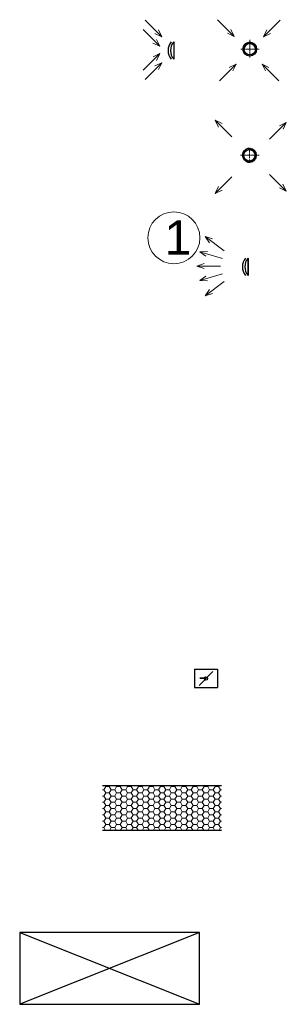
# Model space of a CAD drawing. Header units: millimetres. Extents: x 918337 to 1269480, y -257156 to -67477.
# Tile 51 of 114: x 1166155 to 1168477, y -257156 to -248566. Entities that reach past the tile are written whole.
import ezdxf

# ---------------------------------------------------------------- set-up
doc = ezdxf.new("R2010")
doc.units = ezdxf.units.MM
doc.linetypes.add('DASHDOT2', pattern=[12.7, 6.35, -3.175, 0, -3.175])
doc.layers.get('0').update_dxf_attribs({"color": 8, "lineweight": 9})
for name, color, linetype, lineweight in [('1VZT - LEGENDY', 7, 'Continuous', 13), ('1VZT-POTRUBI', 4, 'Continuous', 30), ('1VZT-srafy', 253, 'Continuous', 13), ('LEGENDY', 7, 'Continuous', 9)]:
    doc.layers.add(name, color=color, linetype=linetype, lineweight=lineweight)
doc.layers.add('_HROMOSVOD', color=251, linetype='Continuous')
doc.styles.get("Standard").update_dxf_attribs({"font": 'arial.ttf'})

# ---------------------------------------------------------------- blocks, each defined once
blk = doc.blocks.new('sdfs')
at = {"layer": '1VZT - LEGENDY', "ltscale": 0.5}
for p, q in [((-268921.5, 269326.3), (-268776.2, 269181)), ((-268376.6, 269323.3), (-268521.9, 269178)), ((-268776.2, 269181), (-268836.1, 269209.6)), ((-268776.2, 269181), (-268804.8, 269240.9)), ((-268521.9, 269178), (-268493.3, 269237.9)), ((-268521.9, 269178), (-268461.9, 269206.6)), ((-268906.3, 268793.6), (-268761, 268938.9)), ((-268761, 268938.9), (-268820.9, 268910.3)), ((-268761, 268938.9), (-268789.6, 268878.9)), ((-268388.8, 268793.6), (-268534.1, 268938.9)), ((-268534.1, 268938.9), (-268505.4, 268878.9)), ((-268534.1, 268938.9), (-268474.1, 268910.3))]:
    blk.add_line(p, q, dxfattribs=at)
blk = doc.blocks.new('ASDASDASDA')
at = {"linetype": 'DASHDOT2'}
blk.add_line((681211, 19614.7), (681211, 19494.7), dxfattribs=at)
at = {"linetype": 'DASHDOT2', "ltscale": 0.5}
blk.add_line((681131.9, 19554.7), (681294.7, 19554.7), dxfattribs=at)
at = {"layer": '1VZT - LEGENDY', "ltscale": 0.5}
for p, q in [((681058.8, 19715.3), (680913.5, 19860.6)), ((681386.9, 19696.3), (681532.1, 19841.6)), ((681058.8, 19368.2), (680913.5, 19222.9)), ((681386.9, 19387.2), (681532.1, 19241.9)), ((680913.5, 19222.9), (680942.1, 19282.9)), ((680913.5, 19222.9), (680973.4, 19251.5)), ((681532.1, 19241.9), (681472.2, 19270.5)), ((681532.1, 19241.9), (681503.5, 19301.9))]:
    blk.add_line(p, q, dxfattribs=at)
at = {"layer": '1VZT-POTRUBI', "color": 6, "ltscale": 0.5}
for radius in [60, 50]:
    blk.add_circle((681211, 19554.7), radius, dxfattribs=at)
at = {"layer": '1VZT-POTRUBI', "color": 6}
blk.add_arc((681211, 19554.7), 60, 236.44269, 123.55731, dxfattribs=at)
at = {"layer": '1VZT-POTRUBI'}
blk.add_arc((681211, 19554.7), 50, 270, 90, dxfattribs=at)
blk = doc.blocks.new('asaas')
at = {"layer": '1VZT-POTRUBI', "ltscale": 0.1}
blk.add_line((1122601.9, -249372.7), (1122751.9, -249372.7), dxfattribs=at)
for centre in [(1122676.9, -249282.6), (1122676.9, -249303.9)]:
    blk.add_arc(centre, 117.7, 229.91606, 310.08394, dxfattribs=at)
blk = doc.blocks.new('sdcwdweedwed')
at = {"layer": '1VZT - LEGENDY', "ltscale": 0.5}
for p, q in [((1122410.5, -249621.8), (1122555.8, -249476.5)), ((1122494.2, -249638.4), (1122639.5, -249493.2)), ((1122555.8, -249476.5), (1122495.9, -249505.1)), ((1122555.8, -249476.5), (1122527.2, -249536.5)), ((1122639.5, -249493.2), (1122579.6, -249521.8)), ((1122639.5, -249493.2), (1122610.9, -249553.1)), ((1122848.5, -249637.7), (1122703.2, -249492.4)), ((1122703.2, -249492.4), (1122731.8, -249552.4)), ((1122703.2, -249492.4), (1122763.1, -249521.1)), ((1122928, -249621.8), (1122782.8, -249476.5)), ((1122782.8, -249476.5), (1122811.4, -249536.5)), ((1122782.8, -249476.5), (1122842.7, -249505.1))]:
    blk.add_line(p, q, dxfattribs=at)
blk = doc.blocks.new('wedwdwedw')
at = {"layer": '1VZT - LEGENDY'}
blk.add_blockref('sdcwdweedwed', (0, 0), dxfattribs=at)
at = {"layer": '1VZT-POTRUBI'}
blk.add_blockref('asaas', (0, 0), dxfattribs=at)
blk = doc.blocks.new('rhbfdgb')
at = {"layer": '1VZT - LEGENDY', "ltscale": 0.5}
for p, q in [((-359271.4, 269162.5), (-359107.5, 269286.5)), ((-359107.5, 269286.5), (-359170.8, 269266.4)), ((-359107.5, 269286.5), (-359144.1, 269231)), ((-359257.5, 269094.8), (-359060.6, 269153.5)), ((-359060.6, 269153.5), (-359126.9, 269156.8)), ((-359060.6, 269153.5), (-359114.2, 269114.4)), ((-359035.2, 269027.5), (-359097.8, 269049.7)), ((-359257.5, 268961.2), (-359060.6, 268902.5)), ((-359240.7, 269027.5), (-359035.2, 269027.5)), ((-359035.2, 269027.5), (-359097.8, 269005.4)), ((-359271.4, 268893.5), (-359107.5, 268769.6)), ((-359060.6, 268902.5), (-359126.9, 268899.2)), ((-359060.6, 268902.5), (-359114.2, 268941.6)), ((-359107.5, 268769.6), (-359170.8, 268789.6)), ((-359107.5, 268769.6), (-359144.1, 268825))]:
    blk.add_line(p, q, dxfattribs=at)

msp = doc.modelspace()

# ---------------------------------------------------------------- hatches: boundary and pattern name
at = {"layer": '1VZT-srafy', "ltscale": 5}
h = msp.add_hatch(dxfattribs=at)
h.set_pattern_fill('HONEY', color=256, scale=10)
h.set_pattern_definition([(0, (468387.86, -275575.735), (47.625, 27.4963064), [31.75, -63.5]), (120, (468387.86, -275575.735), (-47.6249999, 27.4963066), [31.75, -63.5]), (60, (468387.86, -275575.735), (1e-07, 54.9926131), [-63.5, 31.75])])
h.paths.add_polyline_path([(1167914.1, -255246), (1166874.9, -255246), (1166874.9, -255635.2), (1167914.1, -255635.2)])

# ---------------------------------------------------------------- linework, layer by layer
at = {"linetype": 'DASHDOT2', "ltscale": 0.5}
for p, q in [((1168158.9, -248822.7), (1168158.9, -248740.7)), ((1168082, -248822.7), (1168241.7, -248822.7)), ((1168158.9, -248822.7), (1168158.9, -248896.9))]:
    msp.add_line(p, q, dxfattribs=at)
at = {"layer": '1VZT - LEGENDY', "ltscale": 0.5}
for p, q in [((1167858.7, -249443), (1167887.3, -249503)), ((1167858.7, -249443), (1167918.6, -249471.6)), ((1168477.3, -249462), (1168417.4, -249490.7)), ((1168477.3, -249462), (1168448.7, -249522))]:
    msp.add_line(p, q, dxfattribs=at)
at = {"layer": '1VZT - LEGENDY', "ltscale": 0.1}
msp.add_circle((1167497.9, -250468.4), 226.5, dxfattribs=at)
at = {"layer": '1VZT-POTRUBI', "color": 6, "ltscale": 0.1}
for p, q in [((1168143.9, -250646), (1168143.9, -250796)), ((1168143.9, -250783.5), (1168143.9, -250658.5)), ((1168143.9, -250771), (1168143.9, -250671))]:
    msp.add_line(p, q, dxfattribs=at)
at = {"layer": '1VZT-POTRUBI', "ltscale": 0.1}
for p, q in [((1167677.3, -254232.6), (1167877.3, -254232.6)), ((1167677.3, -254232.6), (1167677.3, -254391.3)), ((1167877.3, -254232.6), (1167877.3, -254391.3)), ((1167677.3, -254391.3), (1167877.3, -254391.3)), ((1166154.8, -256529.5), (1166154.8, -257155.6))]:
    msp.add_line(p, q, dxfattribs=at)
at = {"layer": '1VZT-POTRUBI', "color": 7, "linetype": 'Continuous'}
for p, q in [((1167716.9, -254373.6), (1167837.8, -254252.7)), ((1167777.3, -254310.3), (1167724.1, -254310.3)), ((1167777.3, -254313.2), (1167724.1, -254313.2))]:
    msp.add_line(p, q, dxfattribs=at)
at = {"layer": '1VZT-POTRUBI', "color": 6, "ltscale": 5}
for p, q in [((1166874.9, -255246), (1167914.1, -255246)), ((1166874.9, -255635.2), (1167914.1, -255635.2))]:
    msp.add_line(p, q, dxfattribs=at)
at = {"layer": '1VZT-POTRUBI', "ltscale": 20}
for p, q in [((1167721.8, -256529.5), (1166154.8, -256529.5)), ((1166154.8, -256529.5), (1167721.8, -257155.6)), ((1167721.8, -256529.5), (1166154.8, -257155.6)), ((1167721.8, -257155.6), (1167721.8, -256529.5)), ((1166154.8, -257155.6), (1167721.8, -257155.6))]:
    msp.add_line(p, q, dxfattribs=at)
at = {"layer": '1VZT-POTRUBI', "ltscale": 0.5}
for radius in [60, 50]:
    msp.add_circle((1168158.9, -248822.7), radius, dxfattribs=at)
at = {"layer": '1VZT-POTRUBI', "color": 7, "linetype": 'Continuous'}
msp.add_circle((1167777.3, -254313.2), 14.7, dxfattribs=at)
at = {"layer": '1VZT-POTRUBI'}
for radius, start, end in [(60, 326.44269, 213.55731), (50, 0, 180)]:
    msp.add_arc((1168158.9, -248822.7), radius, start, end, dxfattribs=at)
at = {"layer": '1VZT-POTRUBI', "color": 6, "ltscale": 0.1}
for centre in [(1168212.7, -250721), (1168233.9, -250721)]:
    msp.add_arc(centre, 117.7, 139.91606, 220.08394, dxfattribs=at)

# ---------------------------------------------------------------- block references
at = {"layer": '1VZT-POTRUBI', "rotation": 270}
msp.add_blockref('wedwdwedw', (1416868.8, 873841.8), dxfattribs=at)
at = {"layer": '1VZT-POTRUBI'}
msp.add_blockref('sdfs', (1436800.4, -517892), dxfattribs=at)
at = {"layer": '1VZT-srafy'}
msp.add_blockref('ASDASDASDA', (486945.1, -269303.6), dxfattribs=at)
at = {"layer": '_HROMOSVOD', "rotation": 180}
msp.add_blockref('rhbfdgb', (808663.4, 18312), dxfattribs=at)

# ---------------------------------------------------------------- texts
at = {"layer": 'LEGENDY', "lineweight": 5, "insert": (1167416.5, -250316.8), "char_height": 300, "attachment_point": 1}
msp.add_mtext_dynamic_manual_height_columns('1', width=1517.357, gutter_width=12.5, heights=[0], dxfattribs=at)

doc.saveas('drawing.dxf')
